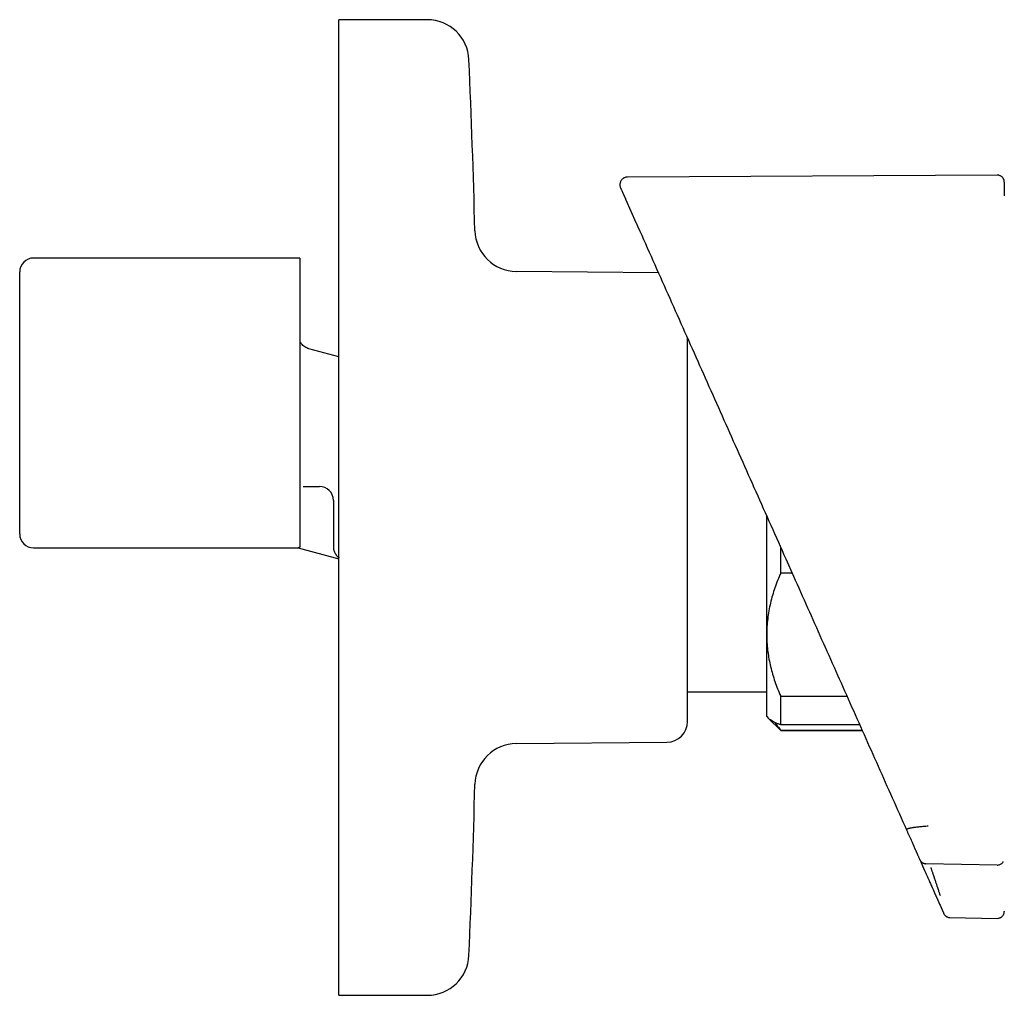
# Model space of a CAD drawing. Header units: millimetres. Extents: x 8 to 937, y 12 to 1913.
# Tile 18 of 25: x 758 to 828, y 1026 to 1096. Entities that reach past the tile are written whole.
import ezdxf

# ---------------------------------------------------------------- set-up
doc = ezdxf.new("R2010")
doc.units = ezdxf.units.MM

msp = doc.modelspace()

# ---------------------------------------------------------------- linework, layer by layer
at = {"color": 7, "linetype": 'Continuous', "lineweight": 30}
for p, q in [((787.006, 1095.708), (780.678, 1095.708)), ((780.678, 1060.708), (780.678, 1095.708)), ((827.894, 1084.554), (801.373, 1084.416)), ((801.252, 1082.793), (801.979, 1081.16)), ((801.979, 1081.16), (801.986, 1081.144)), ((801.979, 1081.16), (801.985, 1081.147)), ((777.878, 1078.608), (758.778, 1078.608)), ((777.878, 1078.608), (777.878, 1057.868)), ((803.583, 1077.557), (793.401, 1077.645)), ((757.778, 1058.808), (757.778, 1077.608)), ((780.678, 1071.519), (778.519, 1072.098)), ((778.156, 1062.216), (779.278, 1062.216)), ((780.278, 1061.216), (780.278, 1059.042)), ((780.678, 1025.708), (780.678, 1060.708)), ((811.357, 1051.581), (811.357, 1060.097)), ((758.778, 1057.808), (777.757, 1057.808)), ((777.757, 1057.808), (780.678, 1057.025)), ((780.28, 1057.86), (780.279, 1057.852)), ((812.357, 1056), (812.357, 1057.85)), ((812.728, 1057.018), (813.276, 1055.786)), ((813.181, 1056), (812.357, 1056)), ((811.357, 1045.708), (811.357, 1051.581)), ((805.678, 1047.488), (811.357, 1047.488)), ((812.357, 1047.163), (817.115, 1047.163)), ((812.357, 1045.111), (812.357, 1047.163)), ((811.357, 1045.708), (811.487, 1045.578)), ((811.487, 1045.578), (812.357, 1044.708)), ((818.029, 1045.111), (812.357, 1045.111)), ((812.357, 1044.736), (818.196, 1044.736)), ((812.357, 1044.708), (812.357, 1044.736)), ((812.357, 1044.708), (818.208, 1044.708)), ((793.401, 1043.771), (804.191, 1043.865)), ((822.333, 1035.444), (822.68, 1034.664)), ((822.771, 1035.171), (827.886, 1035.076)), ((822.779, 1035.152), (822.778, 1035.152)), ((827.888, 1035.058), (822.779, 1035.153)), ((827.888, 1035.057), (827.887, 1035.057)), ((824.497, 1031.29), (827.888, 1031.231)), ((780.678, 1025.708), (787.006, 1025.708))]:
    msp.add_line(p, q, dxfattribs=at)
for centre, radius, start, end in [((787.006, 1092.708), 3, 2.45519, 90), ((40.691, 1060.708), 750, 1.517193, 2.455189), ((793.427, 1080.645), 3, 181.51719, 269.5), ((758.778, 1077.608), 1, 90, 180), ((779.278, 1061.216), 1, 0, 90), ((758.778, 1058.808), 1, 180, 270), ((804.178, 1045.365), 1.5, 270.5, 0), ((793.427, 1040.771), 3, 90.5, 178.48281), ((40.691, 1060.708), 750, 357.544811, 358.482807), ((787.006, 1028.708), 3, 270, 357.54481)]:
    msp.add_arc(centre, radius, start, end, dxfattribs=at)
for points, knots in [([(801.373, 1084.416), (801.333, 1084.413), (801.258, 1084.408), (801.16, 1084.374), (801.086, 1084.335), (801.023, 1084.289), (800.961, 1084.231), (800.902, 1084.15), (800.857, 1084.056), (800.835, 1083.974), (800.826, 1083.902), (800.825, 1083.831), (800.837, 1083.74), (800.861, 1083.676), (800.874, 1083.642)], [0, 0, 0, 0, 0.110027, 0.20656, 0.283811, 0.338069, 0.421209, 0.516433, 0.613285, 0.704163, 0.748873, 0.813556, 0.898997, 1, 1, 1, 1]), ([(828.397, 1084.039), (828.397, 1084.059), (828.396, 1084.097), (828.388, 1084.154), (828.375, 1084.205), (828.358, 1084.25), (828.339, 1084.288), (828.323, 1084.317), (828.31, 1084.337), (828.298, 1084.353), (828.273, 1084.386), (828.225, 1084.435), (828.159, 1084.483), (828.092, 1084.516), (828.031, 1084.538), (827.964, 1084.552), (827.918, 1084.554), (827.894, 1084.554)], [0, 0, 0, 0, 0.154895, 0.288533, 0.40085, 0.491823, 0.561566, 0.610528, 0.62768, 0.640571, 0.662721, 0.721161, 0.798839, 0.84433, 0.893537, 0.945722, 1, 1, 1, 1]), ([(828.397, 1084.039), (828.397, 1084.039), (828.397, 1084.045), (828.397, 1084.028), (828.397, 1083.987), (828.397, 1083.911), (828.397, 1083.806), (828.397, 1083.67), (828.397, 1083.503), (828.397, 1083.308), (828.397, 1083.152), (828.397, 1083.074)], [0, 0, 0, 0, 0.002674, 0.125148, 0.250122, 0.375097, 0.500073, 0.625051, 0.750031, 0.875014, 1, 1, 1, 1]), ([(800.874, 1083.642), (800.875, 1083.639), (800.877, 1083.635), (800.894, 1083.597), (800.922, 1083.534), (800.961, 1083.447), (800.999, 1083.362), (801.028, 1083.297), (801.043, 1083.262), (801.059, 1083.226), (801.075, 1083.189), (801.093, 1083.15), (801.111, 1083.109), (801.13, 1083.068), (801.145, 1083.033), (801.155, 1083.011), (801.158, 1083.004), (801.158, 1083.003), (801.159, 1083.001), (801.16, 1082.999), (801.161, 1082.997), (801.162, 1082.995), (801.164, 1082.991), (801.167, 1082.983), (801.172, 1082.972), (801.177, 1082.962), (801.181, 1082.951), (801.186, 1082.941), (801.19, 1082.932), (801.194, 1082.922), (801.198, 1082.913), (801.202, 1082.904), (801.206, 1082.896), (801.21, 1082.888), (801.213, 1082.879), (801.217, 1082.871), (801.22, 1082.864), (801.223, 1082.857), (801.227, 1082.85), (801.23, 1082.843), (801.232, 1082.836), (801.235, 1082.83), (801.238, 1082.824), (801.24, 1082.818), (801.243, 1082.813), (801.245, 1082.808), (801.247, 1082.803), (801.25, 1082.798), (801.251, 1082.795), (801.252, 1082.793)], [0, 0, 0, 0, 0.119989, 0.24323, 0.366445, 0.489633, 0.612915, 0.643897, 0.674872, 0.705839, 0.736799, 0.76764, 0.798499, 0.829488, 0.859546, 0.87281, 0.873645, 0.874479, 0.875442, 0.876806, 0.878163, 0.879512, 0.880854, 0.888108, 0.895374, 0.902408, 0.90921, 0.91578, 0.922119, 0.928119, 0.933894, 0.939447, 0.944776, 0.949971, 0.954936, 0.959668, 0.964168, 0.968437, 0.972403, 0.976146, 0.979666, 0.982962, 0.986094, 0.988994, 0.991661, 0.994095, 0.996296, 0.998264, 1, 1, 1, 1]), ([(801.241, 1082.818), (801.244, 1082.813), (801.249, 1082.803), (801.26, 1082.793), (801.265, 1082.788)], [0, 0, 0, 0, 0.566047, 1, 1, 1, 1]), ([(801.986, 1081.144), (802.701, 1079.539), (804.129, 1076.33), (806.276, 1071.509), (808.424, 1066.684), (810.575, 1061.854), (812.01, 1058.63), (812.728, 1057.018)], [0, 0, 0, 0, 0.199996, 0.399994, 0.599994, 0.799996, 1, 1, 1, 1]), ([(805.678, 1060.708), (805.678, 1060.883), (805.678, 1061.233), (805.678, 1061.756), (805.678, 1062.278), (805.678, 1062.798), (805.678, 1063.323), (805.678, 1063.816), (805.678, 1064.277), (805.678, 1064.7), (805.678, 1065.119), (805.678, 1065.535), (805.678, 1065.948), (805.678, 1066.414), (805.678, 1066.93), (805.678, 1067.491), (805.678, 1068.041), (805.678, 1068.58), (805.678, 1069.11), (805.678, 1069.63), (805.678, 1070.137), (805.678, 1070.628), (805.678, 1071.103), (805.678, 1071.56), (805.678, 1072), (805.678, 1072.417), (805.678, 1072.701), (805.678, 1072.839), (805.678, 1072.852)], [0, 0, 0, 0, 0.037447, 0.074823, 0.112172, 0.149538, 0.186965, 0.225887, 0.257039, 0.288154, 0.319257, 0.350374, 0.38153, 0.412749, 0.457059, 0.501267, 0.545444, 0.589663, 0.633997, 0.679254, 0.724401, 0.769516, 0.814675, 0.859956, 0.905213, 0.95036, 0.995475, 1, 1, 1, 1]), ([(778.519, 1072.098), (778.467, 1072.114), (778.363, 1072.147), (778.22, 1072.229), (778.091, 1072.33), (777.995, 1072.437), (777.925, 1072.537), (777.894, 1072.598), (777.878, 1072.628)], [0, 0, 0, 0, 0.190663, 0.381325, 0.571988, 0.76265, 0.881325, 1, 1, 1, 1]), ([(778.121, 1062.215), (778.122, 1062.215), (778.122, 1062.215), (778.122, 1062.216), (778.122, 1062.216)], [0, 0, 0, 0, 0.563692, 1, 1, 1, 1]), ([(778.122, 1062.216), (778.124, 1062.216), (778.136, 1062.216), (778.147, 1062.216), (778.156, 1062.216)], [0, 0, 0, 0, 0.2169623, 1, 1, 1, 1]), ([(805.678, 1045.365), (805.678, 1045.367), (805.678, 1045.37), (805.678, 1045.398), (805.678, 1045.442), (805.678, 1045.505), (805.678, 1045.586), (805.678, 1045.68), (805.678, 1045.784), (805.678, 1045.891), (805.678, 1046.011), (805.678, 1046.142), (805.678, 1046.285), (805.678, 1046.462), (805.678, 1046.678), (805.678, 1046.941), (805.678, 1047.226), (805.678, 1047.533), (805.678, 1047.865), (805.678, 1048.22), (805.678, 1048.599), (805.678, 1048.997), (805.678, 1049.417), (805.678, 1049.856), (805.678, 1050.313), (805.678, 1050.788), (805.678, 1051.279), (805.678, 1051.786), (805.678, 1052.278), (805.678, 1052.748), (805.678, 1053.194), (805.678, 1053.649), (805.678, 1054.111), (805.678, 1054.581), (805.678, 1055.071), (805.678, 1055.58), (805.678, 1056.107), (805.678, 1056.639), (805.678, 1057.177), (805.678, 1057.714), (805.678, 1058.275), (805.678, 1058.859), (805.678, 1059.474), (805.678, 1060.09), (805.678, 1060.502), (805.678, 1060.708)], [0, 0, 0, 0, 0.021769, 0.043499, 0.065215, 0.086941, 0.108705, 0.131336, 0.149449, 0.16754, 0.185624, 0.203716, 0.221831, 0.239983, 0.265746, 0.291449, 0.317135, 0.342845, 0.368622, 0.394936, 0.421185, 0.447416, 0.473673, 0.500001, 0.526314, 0.552564, 0.578795, 0.605051, 0.631379, 0.652854, 0.674283, 0.695689, 0.717098, 0.738534, 0.760021, 0.783103, 0.806137, 0.829153, 0.852182, 0.875254, 0.897514, 0.923136, 0.94873, 0.974337, 1, 1, 1, 1]), ([(780.278, 1059.042), (780.278, 1058.981), (780.278, 1058.859), (780.278, 1058.679), (780.278, 1058.504), (780.278, 1058.334), (780.278, 1058.174), (780.278, 1058.026), (780.278, 1057.942), (780.278, 1057.9)], [0, 0, 0, 0, 0.140362, 0.280678, 0.420897, 0.560978, 0.707538, 0.853885, 1, 1, 1, 1]), ([(780.278, 1057.9), (780.28, 1057.859), (780.283, 1057.773), (780.299, 1057.679), (780.317, 1057.628), (780.32, 1057.618)], [0, 0, 0, 0, 0.419965, 0.890691, 1, 1, 1, 1]), ([(777.878, 1057.868), (777.853, 1057.856), (777.803, 1057.831), (777.763, 1057.812), (777.759, 1057.81), (777.757, 1057.809)], [0, 0, 0, 0, 0.341623, 0.685594, 1, 1, 1, 1]), ([(780.314, 1057.634), (780.328, 1057.591), (780.354, 1057.511), (780.4, 1057.423), (780.435, 1057.367), (780.45, 1057.344), (780.459, 1057.331), (780.464, 1057.321), (780.469, 1057.314), (780.469, 1057.313), (780.468, 1057.313)], [0, 0, 0, 0, 0.311205, 0.589483, 0.714249, 0.768365, 0.818793, 0.868065, 0.918322, 1, 1, 1, 1]), ([(780.468, 1057.319), (780.489, 1057.29), (780.545, 1057.212), (780.618, 1057.139), (780.673, 1057.104), (780.678, 1057.102)], [0, 0, 0, 0, 0.345008, 0.944971, 1, 1, 1, 1]), ([(812.357, 1056), (812.282, 1055.825), (812.133, 1055.474), (811.938, 1054.941), (811.767, 1054.401), (811.622, 1053.851), (811.506, 1053.293), (811.421, 1052.726), (811.367, 1052.155), (811.36, 1051.773), (811.357, 1051.581)], [0, 0, 0, 0, 0.122973, 0.245942, 0.369581, 0.493217, 0.619375, 0.745529, 0.872765, 1, 1, 1, 1]), ([(813.276, 1055.786), (813.95, 1054.273), (815.297, 1051.246), (817.321, 1046.7), (819.348, 1042.148), (820.701, 1039.109), (821.378, 1037.589)], [0, 0, 0, 0, 0.249785, 0.49971, 0.749779, 1, 1, 1, 1]), ([(811.357, 1051.581), (811.357, 1051.53), (811.358, 1051.301), (811.377, 1050.893), (811.431, 1050.358), (811.515, 1049.824), (811.628, 1049.289), (811.77, 1048.753), (811.94, 1048.219), (812.134, 1047.688), (812.282, 1047.338), (812.357, 1047.163)], [0, 0, 0, 0, 0.034085, 0.152699, 0.271315, 0.390844, 0.510376, 0.632431, 0.75449, 0.877243, 1, 1, 1, 1]), ([(812.357, 1045.111), (812.282, 1045.14), (812.133, 1045.197), (811.938, 1045.285), (811.767, 1045.373), (811.624, 1045.464), (811.53, 1045.532), (811.496, 1045.571), (811.489, 1045.58)], [0, 0, 0, 0, 0.188441, 0.376878, 0.56634, 0.755796, 0.948924, 1, 1, 1, 1]), ([(811.933, 1045.29), (811.937, 1045.284), (811.997, 1045.187), (812.136, 1045.002), (812.283, 1044.825), (812.357, 1044.736)], [0, 0, 0, 0, 0.031468, 0.5158, 1, 1, 1, 1]), ([(822.938, 1037.843), (822.884, 1037.839), (822.778, 1037.832), (822.622, 1037.819), (822.47, 1037.806), (822.319, 1037.791), (822.169, 1037.775), (822.059, 1037.761), (821.989, 1037.752), (821.953, 1037.747), (821.919, 1037.742), (821.885, 1037.737), (821.852, 1037.732), (821.816, 1037.727), (821.775, 1037.72), (821.724, 1037.711), (821.679, 1037.703), (821.643, 1037.696), (821.615, 1037.69), (821.588, 1037.684), (821.56, 1037.678), (821.533, 1037.671), (821.506, 1037.664), (821.472, 1037.653), (821.433, 1037.64), (821.398, 1037.623), (821.376, 1037.606), (821.377, 1037.595), (821.378, 1037.589)], [0, 0, 0, 0, 0.064096, 0.127378, 0.190084, 0.252394, 0.321861, 0.391112, 0.409232, 0.427344, 0.44545, 0.463549, 0.481643, 0.499734, 0.52375, 0.55477, 0.592801, 0.611253, 0.631, 0.652045, 0.674397, 0.698062, 0.723054, 0.749388, 0.805484, 0.865682, 0.93034, 1, 1, 1, 1]), ([(821.378, 1037.589), (821.392, 1037.557), (821.421, 1037.493), (821.464, 1037.397), (821.507, 1037.299), (821.551, 1037.201), (821.595, 1037.101), (821.64, 1037.001), (821.685, 1036.899), (821.732, 1036.794), (821.779, 1036.688), (821.814, 1036.61), (821.837, 1036.558), (821.847, 1036.535), (821.858, 1036.511), (821.868, 1036.487), (821.878, 1036.466), (821.891, 1036.437), (821.907, 1036.401), (821.928, 1036.353), (821.952, 1036.301), (821.976, 1036.245), (822.002, 1036.188), (822.028, 1036.129), (822.053, 1036.073), (822.076, 1036.02), (822.098, 1035.971), (822.12, 1035.923), (822.141, 1035.875), (822.167, 1035.817), (822.197, 1035.748), (822.232, 1035.67), (822.266, 1035.594), (822.299, 1035.52), (822.32, 1035.472), (822.331, 1035.448)], [0, 0, 0, 0, 0.039811, 0.080604, 0.122379, 0.165135, 0.208874, 0.253595, 0.299298, 0.347241, 0.39622, 0.446233, 0.457375, 0.468567, 0.47981, 0.491102, 0.501883, 0.510704, 0.531939, 0.553793, 0.579852, 0.60674, 0.634456, 0.663002, 0.692378, 0.71604, 0.740214, 0.764152, 0.787425, 0.810356, 0.850458, 0.889473, 0.927402, 0.964244, 1, 1, 1, 1]), ([(822.346, 1035.42), (822.351, 1035.409), (822.361, 1035.389), (822.381, 1035.359), (822.404, 1035.33), (822.428, 1035.302), (822.463, 1035.269), (822.511, 1035.231), (822.575, 1035.195), (822.642, 1035.17), (822.71, 1035.153), (822.757, 1035.15), (822.78, 1035.149)], [0, 0, 0, 0, 0.090681, 0.164723, 0.230582, 0.294766, 0.360301, 0.491936, 0.62218, 0.751126, 0.877415, 1, 1, 1, 1]), ([(827.888, 1035.054), (827.918, 1035.056), (827.982, 1035.058), (828.077, 1035.085), (828.169, 1035.13), (828.249, 1035.196), (828.302, 1035.254), (828.321, 1035.291), (828.324, 1035.298)], [0, 0, 0, 0, 0.176366, 0.363546, 0.5587, 0.758187, 0.957676, 1, 1, 1, 1]), ([(822.68, 1034.664), (822.707, 1034.603), (822.762, 1034.481), (822.842, 1034.301), (822.92, 1034.125), (822.996, 1033.955), (823.067, 1033.796), (823.133, 1033.647), (823.193, 1033.513), (823.244, 1033.397), (823.284, 1033.308), (823.313, 1033.243), (823.333, 1033.199), (823.346, 1033.168), (823.35, 1033.16), (823.352, 1033.155)], [0, 0, 0, 0, 0.083976, 0.167065, 0.250308, 0.334674, 0.417584, 0.500226, 0.584613, 0.667452, 0.750214, 0.813339, 0.875519, 0.937491, 1, 1, 1, 1]), ([(823.128, 1034.867), (823.135, 1034.847), (823.149, 1034.805), (823.171, 1034.738), (823.196, 1034.664), (823.222, 1034.583), (823.255, 1034.483), (823.291, 1034.376), (823.32, 1034.287), (823.338, 1034.232), (823.348, 1034.203), (823.356, 1034.178), (823.363, 1034.158), (823.382, 1034.102), (823.412, 1034.011), (823.452, 1033.89), (823.489, 1033.779), (823.523, 1033.678), (823.553, 1033.587), (823.589, 1033.481), (823.628, 1033.363), (823.669, 1033.24), (823.704, 1033.136), (823.735, 1033.047), (823.76, 1032.972), (823.78, 1032.915), (823.794, 1032.876), (823.798, 1032.865), (823.8, 1032.86)], [0, 0, 0, 0, 0.020365, 0.043022, 0.068033, 0.09546, 0.125364, 0.17029, 0.206322, 0.218156, 0.228487, 0.2373, 0.244582, 0.250326, 0.297853, 0.343208, 0.386238, 0.426818, 0.464851, 0.500265, 0.565963, 0.629665, 0.691154, 0.75026, 0.813732, 0.876682, 0.93885, 1, 1, 1, 1]), ([(823.352, 1033.155), (823.36, 1033.137), (823.376, 1033.101), (823.4, 1033.047), (823.423, 1032.995), (823.445, 1032.945), (823.467, 1032.897), (823.487, 1032.852), (823.506, 1032.809), (823.524, 1032.769), (823.541, 1032.73), (823.558, 1032.693), (823.574, 1032.656), (823.59, 1032.621), (823.605, 1032.587), (823.619, 1032.555), (823.633, 1032.524), (823.646, 1032.495), (823.657, 1032.469), (823.668, 1032.446), (823.677, 1032.425), (823.685, 1032.408), (823.691, 1032.393), (823.696, 1032.382), (823.699, 1032.375), (823.701, 1032.371), (823.702, 1032.37), (823.702, 1032.368), (823.703, 1032.367), (823.703, 1032.366), (823.722, 1032.324), (823.759, 1032.241), (823.801, 1032.147), (823.827, 1032.088), (823.839, 1032.061), (823.851, 1032.034), (823.863, 1032.008), (823.875, 1031.981), (823.887, 1031.953), (823.902, 1031.919), (823.92, 1031.88), (823.939, 1031.837), (823.956, 1031.798), (823.972, 1031.764), (823.985, 1031.733), (823.997, 1031.705), (824.004, 1031.69), (824.008, 1031.683)], [0, 0, 0, 0, 0.0349731, 0.0688066, 0.1015005, 0.1330547, 0.1634694, 0.1927445, 0.2193029, 0.2448482, 0.2693805, 0.2928996, 0.3154057, 0.3381687, 0.3597921, 0.3802759, 0.3996202, 0.4178248, 0.4348897, 0.4489643, 0.4621563, 0.4744657, 0.4821066, 0.489363, 0.4954306, 0.4962031, 0.4969706, 0.4977329, 0.4984901, 0.4992422, 0.4999892, 0.5783877, 0.6567814, 0.6743798, 0.691979, 0.7095793, 0.7271805, 0.7447826, 0.7639996, 0.7836037, 0.817766, 0.8508449, 0.8828408, 0.9137538, 0.9435845, 0.972333, 1, 1, 1, 1]), ([(828.397, 1031.754), (828.397, 1031.745), (828.397, 1031.731), (828.397, 1031.733), (828.397, 1031.733)], [0, 0, 0, 0, 0.666268, 1, 1, 1, 1]), ([(824.008, 1031.683), (824.01, 1031.678), (824.014, 1031.669), (824.019, 1031.658), (824.023, 1031.648), (824.027, 1031.639), (824.03, 1031.633), (824.032, 1031.629), (824.033, 1031.626), (824.033, 1031.625), (824.033, 1031.624), (824.034, 1031.624), (824.034, 1031.623), (824.034, 1031.623), (824.034, 1031.622), (824.035, 1031.621), (824.035, 1031.62), (824.036, 1031.619), (824.037, 1031.617), (824.037, 1031.616), (824.038, 1031.614), (824.039, 1031.613), (824.039, 1031.612), (824.04, 1031.611), (824.04, 1031.61), (824.04, 1031.61)], [0, 0, 0, 0, 0.07051, 0.143954, 0.22033, 0.299642, 0.371864, 0.44636, 0.46126, 0.476248, 0.491324, 0.503497, 0.511898, 0.520593, 0.529583, 0.538866, 0.575102, 0.615225, 0.659236, 0.707134, 0.75892, 0.813565, 0.87196, 0.934105, 1, 1, 1, 1]), ([(824.04, 1031.61), (824.044, 1031.601), (824.05, 1031.587), (824.049, 1031.589), (824.049, 1031.589)], [0, 0, 0, 0, 0.666301, 1, 1, 1, 1]), ([(824.05, 1031.587), (824.063, 1031.561), (824.087, 1031.513), (824.132, 1031.457), (824.172, 1031.417), (824.211, 1031.386), (824.257, 1031.356), (824.32, 1031.324), (824.402, 1031.297), (824.465, 1031.293), (824.498, 1031.29)], [0, 0, 0, 0, 0.153209, 0.280664, 0.37889, 0.451254, 0.544179, 0.668446, 0.8219, 1, 1, 1, 1]), ([(827.888, 1031.231), (827.927, 1031.233), (828.001, 1031.237), (828.088, 1031.267), (828.148, 1031.297), (828.186, 1031.323), (828.228, 1031.355), (828.279, 1031.405), (828.325, 1031.469), (828.359, 1031.536), (828.38, 1031.596), (828.394, 1031.662), (828.396, 1031.708), (828.397, 1031.731)], [0, 0, 0, 0, 0.14826, 0.275615, 0.345568, 0.402079, 0.449734, 0.54517, 0.67223, 0.746527, 0.82678, 0.91176, 1, 1, 1, 1])]:
    msp.add_open_spline(points, degree=3, knots=knots, dxfattribs=at)

doc.saveas('drawing.dxf')
